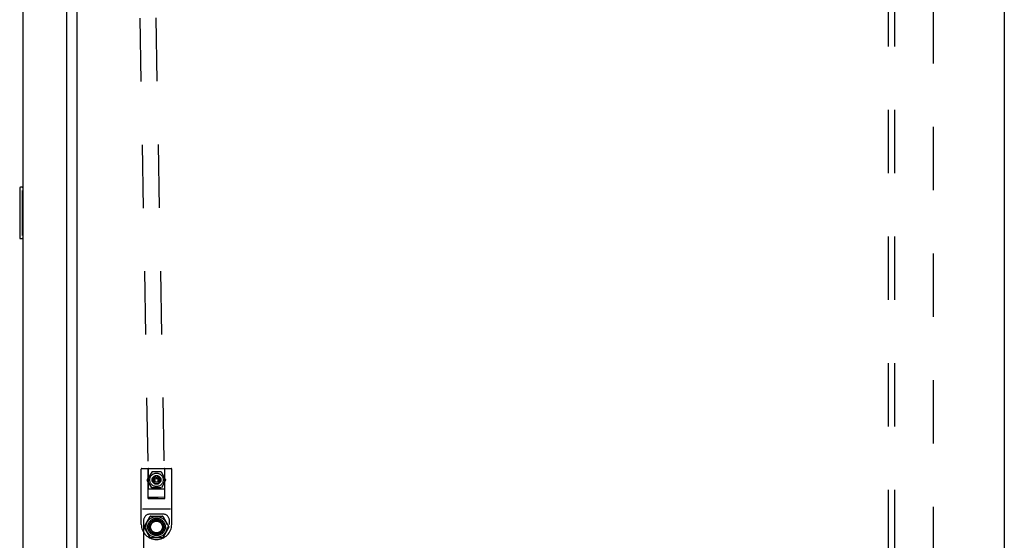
# Model space of a CAD drawing. Header units: inches. Extents: x 0 to 224, y 0 to 145.
# Tile 53 of 63: x 167 to 186, y 55 to 65. Entities that reach past the tile are written whole.
import ezdxf

# ---------------------------------------------------------------- set-up
doc = ezdxf.new("R2010")
doc.units = ezdxf.units.IN
doc.header["$LTSCALE"] = 12.302632
doc.header["$MEASUREMENT"] = 0
doc.linetypes.add('HIDDEN', pattern=[0.2, 0.1, -0.1])
doc.layers.get('0').update_dxf_attribs({"linetype": 'CONTINUOUS'})
for name, color, linetype in [('02___PRT_ALL_AXES', 7, 'CONTINUOUS'), ('DEFAULT_2', 8, 'HIDDEN'), ('DIMENSIONS', 7, 'CONTINUOUS')]:
    doc.layers.add(name, color=color, linetype=linetype)
doc.styles.get("Standard").update_dxf_attribs({"font": 'arial.ttf'})
doc.dimstyles.new('DIMSTYLE_2', dxfattribs={"dimtxt": 0.986842, "dimasz": 1.315789, "dimexe": 0.09, "dimexo": 0.07, "dimgap": 0.0375, "dimtad": 0, "dimtih": 1, "dimtoh": 1, "dimzin": 4, "dimdsep": 46, "dimtxsty": 'Standard', "dimblk": '_FILLED', "dimblk1": '_FILLED', "dimblk2": '_FILLED', "dimcen": 0.09, "dimazin": 1, "dimtfac": 1, "dimtdec": 3, "dimtofl": 0, "dimtmove": 0, "dimatfit": 3, "dimldrblk": '_FILLED', "dimfxl": 1, "dimtolj": 1, "dimtzin": 4, "dimarcsym": 0})

# ---------------------------------------------------------------- blocks, each defined once
blk = doc.blocks.new('_FILLED')
at = {"color": 0, "linetype": 'ByBlock'}
blk.add_solid([(0, 0), (-1, 0.2), (-1, -0.2)], dxfattribs=at)
blk = doc.blocks.new('*D12')
at = {"layer": 'DIMENSIONS', "color": 2, "linetype": 'Continuous'}
for p, q in [((166.707, 80.423), (169.936, 80.423)), ((183.411, 80.423), (180.182, 80.423))]:
    blk.add_line(p, q, dxfattribs=at)
at = {"layer": 'DIMENSIONS', "color": 2, "linetype": 'Continuous', "xscale": 1.3157894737, "yscale": 1.3157894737, "zscale": 1.3157894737, "rotation": 180}
blk.add_blockref('_FILLED', (166.707, 80.423), dxfattribs=at)
at = {"layer": 'DIMENSIONS', "color": 2, "linetype": 'Continuous', "xscale": 1.3157894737, "yscale": 1.3157894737, "zscale": 1.3157894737}
blk.add_blockref('_FILLED', (183.411, 80.423), dxfattribs=at)
at = {"layer": 'DIMENSIONS', "color": 2, "linetype": 'Continuous', "insert": (175.059, 80.916), "char_height": 0.98684, "width": 9.25944, "attachment_point": 2, "line_spacing_factor": 0.9}
blk.add_mtext('16.70 USABLE\\PDEPTH', dxfattribs=at)

msp = doc.modelspace()

# ---------------------------------------------------------------- linework, layer by layer
at = {"color": 7, "linetype": 'Continuous'}
for p, q in [((185.661, 86.826), (185.661, 15.076)), ((167.661, 22.232), (167.661, 83.669)), ((166.543, 62.186), (166.543, 61.216)), ((166.603, 62.201), (166.558, 62.201)), ((166.589, 62.101), (166.589, 61.301)), ((166.558, 61.201), (166.603, 61.201))]:
    msp.add_line(p, q, dxfattribs=at)
at = {"color": 3, "linetype": 'Continuous'}
for p, q in [((166.603, 83.954), (166.603, 21.947)), ((167.457, 21.825), (167.457, 84.077))]:
    msp.add_line(p, q, dxfattribs=at)
at = {"color": 7, "linetype": 'Continuous'}
for points in [[(166.588, 62.137), (166.588, 62.131), (166.589, 62.125), (166.589, 62.119), (166.589, 62.113), (166.589, 62.107), (166.589, 62.101)], [(166.589, 61.301), (166.589, 61.294), (166.589, 61.288), (166.589, 61.282), (166.589, 61.276), (166.588, 61.27), (166.588, 61.264)]]:
    msp.add_lwpolyline(points, dxfattribs=at)
for centre, start, end in [((166.558, 62.186), 90, 180), ((166.588, 62.186), 0, 90), ((166.558, 61.216), 180, 270), ((166.588, 61.216), 270, 360)]:
    msp.add_arc(centre, 0.015, start, end, dxfattribs=at)
at = {"layer": '02___PRT_ALL_AXES', "color": 7, "linetype": 'Continuous'}
msp.add_line((166.543, 62.186), (166.543, 61.216), dxfattribs=at)
at = {"layer": '02___PRT_ALL_AXES', "color": 8, "linetype": 'HIDDEN'}
for p, q in [((168.904, 55.651), (168.904, 56.725)), ((169.494, 55.651), (169.494, 56.725))]:
    msp.add_line(p, q, dxfattribs=at)
for centre, radius in [((169.199, 56.515), 0.13), ((169.199, 56.515), 0.078), ((169.199, 56.515), 0.0765), ((169.199, 55.6), 0.126), ((169.199, 55.6), 0.125)]:
    msp.add_circle(centre, radius, dxfattribs=at)
at = {"layer": 'DEFAULT_2', "color": 8, "linetype": 'HIDDEN'}
for p, q in [((168.514, 85.167), (169.043, 56.172)), ((168.827, 85.173), (169.355, 56.177)), ((183.411, 23.107), (183.411, 82.794)), ((183.536, 23.107), (183.536, 82.794)), ((184.286, 25.232), (184.286, 80.669)), ((168.914, 56.735), (169.484, 56.735)), ((169.106, 56.666), (169.021, 56.52)), ((169.034, 56.15), (169.034, 56.735)), ((169.039, 56.725), (169.039, 56.351)), ((169.284, 56.671), (169.115, 56.671)), ((169.377, 56.52), (169.293, 56.666)), ((169.359, 56.351), (169.359, 56.725)), ((169.364, 56.15), (169.364, 56.735)), ((169.106, 56.363), (169.021, 56.51)), ((169.377, 56.51), (169.293, 56.363)), ((169.049, 56.341), (169.349, 56.341)), ((169.284, 56.358), (169.115, 56.358)), ((169.034, 56.15), (169.364, 56.15)), ((169.043, 56.172), (169.043, 56.172)), ((169.052, 56.172), (169.043, 56.172)), ((169.124, 56.173), (169.052, 56.172)), ((169.232, 56.175), (169.124, 56.173)), ((169.47, 55.948), (168.929, 55.948)), ((169.324, 55.85), (169.074, 55.85)), ((168.949, 55.725), (168.949, 53.92)), ((168.957, 55.605), (169.074, 55.807)), ((169.083, 55.802), (169.078, 55.81)), ((169.083, 55.812), (169.316, 55.812)), ((169.321, 55.81), (169.316, 55.802)), ((169.325, 55.807), (169.441, 55.605)), ((169.449, 50.725), (169.449, 55.725)), ((168.923, 55.582), (168.913, 55.58)), ((168.913, 55.581), (168.913, 55.581)), ((168.966, 55.6), (168.956, 55.6)), ((169.074, 55.392), (168.957, 55.595)), ((169.441, 55.595), (169.325, 55.392)), ((169.443, 55.6), (169.433, 55.6)), ((169.486, 55.58), (169.476, 55.582)), ((169.486, 55.581), (169.486, 55.581)), ((169.486, 55.581), (169.486, 55.58)), ((169.083, 55.397), (169.078, 55.389)), ((169.316, 55.387), (169.083, 55.387)), ((169.321, 55.389), (169.316, 55.397))]:
    msp.add_line(p, q, dxfattribs=at)
for points in [[(169.131, 56.55), (169.131, 56.55), (169.13, 56.549), (169.13, 56.549), (169.129, 56.549), (169.129, 56.548), (169.128, 56.548), (169.128, 56.547), (169.128, 56.547), (169.127, 56.546), (169.127, 56.546), (169.127, 56.545), (169.126, 56.545), (169.126, 56.544), (169.126, 56.543), (169.125, 56.543), (169.125, 56.542), (169.125, 56.542), (169.125, 56.541), (169.125, 56.54), (169.124, 56.54), (169.124, 56.539), (169.124, 56.538), (169.124, 56.538), (169.124, 56.537), (169.124, 56.536), (169.124, 56.535), (169.124, 56.534), (169.124, 56.533)], [(169.124, 56.533), (169.124, 56.533), (169.124, 56.532), (169.124, 56.531), (169.124, 56.53), (169.124, 56.529), (169.124, 56.529), (169.124, 56.528), (169.124, 56.527), (169.125, 56.526), (169.125, 56.526), (169.125, 56.525), (169.125, 56.524), (169.126, 56.524), (169.126, 56.523), (169.126, 56.522), (169.127, 56.522), (169.127, 56.521), (169.127, 56.52), (169.128, 56.52), (169.128, 56.519)], [(169.14, 56.511), (169.139, 56.511), (169.139, 56.511), (169.138, 56.51), (169.137, 56.51), (169.137, 56.51), (169.136, 56.51), (169.136, 56.509), (169.135, 56.509), (169.134, 56.509), (169.134, 56.508), (169.134, 56.508), (169.133, 56.508), (169.133, 56.507), (169.132, 56.507), (169.132, 56.507), (169.132, 56.506), (169.131, 56.506), (169.131, 56.505), (169.131, 56.505), (169.13, 56.505), (169.13, 56.504), (169.13, 56.504), (169.129, 56.503), (169.129, 56.503), (169.129, 56.503), (169.129, 56.502), (169.129, 56.502), (169.128, 56.501), (169.128, 56.501), (169.128, 56.5), (169.128, 56.499), (169.128, 56.499), (169.128, 56.498), (169.128, 56.498), (169.128, 56.497), (169.128, 56.496), (169.128, 56.496), (169.127, 56.495)], [(169.127, 56.495), (169.128, 56.494), (169.128, 56.494), (169.128, 56.493), (169.128, 56.492), (169.128, 56.492), (169.128, 56.491), (169.128, 56.491), (169.128, 56.49), (169.128, 56.49), (169.128, 56.489), (169.129, 56.488), (169.129, 56.488), (169.129, 56.487), (169.129, 56.487), (169.13, 56.487), (169.13, 56.486), (169.13, 56.486), (169.131, 56.485), (169.131, 56.485), (169.131, 56.484), (169.132, 56.484), (169.132, 56.483), (169.132, 56.483), (169.133, 56.482), (169.133, 56.482), (169.134, 56.482)], [(169.128, 56.519), (169.129, 56.519), (169.129, 56.518), (169.13, 56.518), (169.13, 56.517), (169.13, 56.517), (169.131, 56.516), (169.132, 56.516), (169.132, 56.515), (169.133, 56.515), (169.133, 56.514), (169.134, 56.514), (169.134, 56.514), (169.135, 56.513), (169.136, 56.513), (169.136, 56.513), (169.137, 56.512), (169.138, 56.512), (169.139, 56.512), (169.139, 56.511), (169.14, 56.511)], [(169.15, 56.556), (169.149, 56.556), (169.148, 56.556), (169.147, 56.556), (169.146, 56.556), (169.145, 56.556), (169.144, 56.556), (169.143, 56.556), (169.142, 56.555), (169.141, 56.555), (169.14, 56.555), (169.139, 56.555), (169.138, 56.554), (169.138, 56.554), (169.137, 56.554), (169.136, 56.553), (169.135, 56.553), (169.135, 56.553), (169.134, 56.552), (169.133, 56.552), (169.133, 56.551), (169.132, 56.551), (169.131, 56.55)], [(169.134, 56.534), (169.134, 56.535), (169.134, 56.535), (169.134, 56.536), (169.135, 56.537), (169.135, 56.537), (169.135, 56.538), (169.135, 56.539), (169.135, 56.539), (169.135, 56.54), (169.135, 56.541), (169.136, 56.541), (169.136, 56.542), (169.136, 56.542), (169.136, 56.543), (169.136, 56.543), (169.137, 56.544), (169.137, 56.544), (169.137, 56.545), (169.138, 56.545), (169.138, 56.546), (169.138, 56.546), (169.139, 56.546)], [(169.138, 56.52), (169.138, 56.521), (169.137, 56.521), (169.137, 56.522), (169.137, 56.523), (169.136, 56.524), (169.136, 56.524), (169.136, 56.525), (169.136, 56.526), (169.135, 56.526), (169.135, 56.527), (169.135, 56.528), (169.135, 56.529), (169.135, 56.53), (169.135, 56.53), (169.134, 56.531), (169.134, 56.532), (169.134, 56.533), (169.134, 56.534)], [(169.134, 56.482), (169.134, 56.481), (169.135, 56.481), (169.136, 56.48), (169.136, 56.48), (169.137, 56.48), (169.137, 56.479), (169.138, 56.479), (169.139, 56.479), (169.139, 56.478), (169.14, 56.478), (169.141, 56.478), (169.141, 56.478), (169.142, 56.477), (169.143, 56.477), (169.144, 56.477), (169.144, 56.477), (169.145, 56.477), (169.146, 56.477), (169.147, 56.477), (169.148, 56.476), (169.149, 56.476), (169.15, 56.476)], [(169.15, 56.514), (169.149, 56.514), (169.149, 56.514), (169.148, 56.514), (169.148, 56.514), (169.147, 56.514), (169.147, 56.514), (169.146, 56.514), (169.146, 56.514), (169.145, 56.514), (169.145, 56.514), (169.144, 56.515), (169.144, 56.515), (169.144, 56.515), (169.143, 56.515), (169.143, 56.515), (169.142, 56.516), (169.142, 56.516), (169.142, 56.516), (169.141, 56.516), (169.141, 56.517), (169.141, 56.517), (169.14, 56.517), (169.14, 56.518), (169.14, 56.518), (169.139, 56.518), (169.139, 56.519), (169.139, 56.519), (169.138, 56.52)], [(169.138, 56.496), (169.138, 56.497), (169.138, 56.497), (169.138, 56.498), (169.138, 56.499), (169.138, 56.499), (169.139, 56.5), (169.139, 56.5), (169.139, 56.501), (169.139, 56.501), (169.139, 56.502), (169.139, 56.502), (169.139, 56.503), (169.14, 56.503), (169.14, 56.503), (169.14, 56.504), (169.14, 56.504), (169.141, 56.504), (169.141, 56.505), (169.141, 56.505), (169.141, 56.505)], [(169.141, 56.485), (169.141, 56.486), (169.141, 56.486), (169.141, 56.487), (169.14, 56.487), (169.14, 56.487), (169.14, 56.488), (169.14, 56.488), (169.14, 56.489), (169.139, 56.489), (169.139, 56.49), (169.139, 56.49), (169.139, 56.491), (169.139, 56.491), (169.139, 56.492), (169.138, 56.492), (169.138, 56.493), (169.138, 56.494), (169.138, 56.494), (169.138, 56.495), (169.138, 56.496)], [(169.139, 56.546), (169.139, 56.547), (169.139, 56.547), (169.14, 56.548), (169.14, 56.548), (169.141, 56.548), (169.141, 56.548), (169.141, 56.549), (169.142, 56.549), (169.142, 56.549), (169.143, 56.55), (169.143, 56.55), (169.143, 56.55), (169.144, 56.55), (169.144, 56.55), (169.145, 56.55), (169.145, 56.551), (169.146, 56.551), (169.146, 56.551), (169.147, 56.551), (169.147, 56.551), (169.148, 56.551), (169.149, 56.551), (169.149, 56.551), (169.15, 56.551)], [(169.141, 56.505), (169.142, 56.506), (169.142, 56.506), (169.142, 56.506), (169.143, 56.507), (169.143, 56.507), (169.143, 56.507), (169.144, 56.507), (169.144, 56.508), (169.144, 56.508), (169.145, 56.508), (169.145, 56.508), (169.145, 56.508), (169.146, 56.508), (169.146, 56.509), (169.146, 56.509), (169.147, 56.509), (169.147, 56.509), (169.148, 56.509), (169.148, 56.509), (169.149, 56.509), (169.149, 56.509), (169.15, 56.509)], [(169.15, 56.481), (169.149, 56.481), (169.149, 56.482), (169.148, 56.482), (169.148, 56.482), (169.148, 56.482), (169.147, 56.482), (169.147, 56.482), (169.146, 56.482), (169.146, 56.482), (169.146, 56.482), (169.145, 56.482), (169.145, 56.482), (169.145, 56.483), (169.144, 56.483), (169.144, 56.483), (169.144, 56.483), (169.143, 56.483), (169.143, 56.484), (169.143, 56.484), (169.143, 56.484), (169.142, 56.484), (169.142, 56.485), (169.142, 56.485), (169.141, 56.485)], [(169.168, 56.55), (169.168, 56.551), (169.167, 56.551), (169.166, 56.552), (169.166, 56.552), (169.165, 56.553), (169.164, 56.553), (169.163, 56.553), (169.163, 56.554), (169.162, 56.554), (169.161, 56.554), (169.16, 56.555), (169.159, 56.555), (169.159, 56.555), (169.158, 56.555), (169.157, 56.556), (169.156, 56.556), (169.155, 56.556), (169.154, 56.556), (169.153, 56.556), (169.152, 56.556), (169.151, 56.556), (169.15, 56.556)], [(169.15, 56.551), (169.151, 56.551), (169.151, 56.551), (169.152, 56.551), (169.152, 56.551), (169.153, 56.551), (169.154, 56.551), (169.154, 56.551), (169.155, 56.551), (169.155, 56.55), (169.156, 56.55), (169.156, 56.55), (169.156, 56.55), (169.157, 56.55), (169.157, 56.55), (169.158, 56.549), (169.158, 56.549), (169.158, 56.549), (169.159, 56.549), (169.159, 56.548), (169.16, 56.548), (169.16, 56.548), (169.16, 56.547), (169.161, 56.547), (169.161, 56.547), (169.161, 56.546), (169.161, 56.546)], [(169.161, 56.519), (169.161, 56.519), (169.161, 56.519), (169.16, 56.518), (169.16, 56.518), (169.159, 56.517), (169.159, 56.517), (169.159, 56.517), (169.158, 56.516), (169.158, 56.516), (169.158, 56.516), (169.157, 56.515), (169.157, 56.515), (169.156, 56.515), (169.156, 56.515), (169.155, 56.515), (169.155, 56.514), (169.155, 56.514), (169.154, 56.514), (169.154, 56.514), (169.153, 56.514), (169.153, 56.514), (169.152, 56.514), (169.152, 56.514), (169.151, 56.514), (169.15, 56.514), (169.15, 56.514)], [(169.15, 56.509), (169.15, 56.509), (169.151, 56.509), (169.151, 56.509), (169.152, 56.509), (169.152, 56.509), (169.153, 56.509), (169.153, 56.509), (169.154, 56.509), (169.154, 56.508), (169.155, 56.508), (169.155, 56.508), (169.155, 56.508), (169.156, 56.508), (169.156, 56.508), (169.156, 56.507), (169.156, 56.507), (169.157, 56.507), (169.157, 56.507), (169.157, 56.507), (169.158, 56.506), (169.158, 56.506), (169.158, 56.506), (169.158, 56.505), (169.159, 56.505)], [(169.158, 56.485), (169.157, 56.485), (169.157, 56.485), (169.157, 56.484), (169.156, 56.484), (169.156, 56.484), (169.156, 56.483), (169.155, 56.483), (169.155, 56.483), (169.155, 56.483), (169.154, 56.482), (169.154, 56.482), (169.153, 56.482), (169.153, 56.482), (169.153, 56.482), (169.152, 56.482), (169.152, 56.482), (169.152, 56.482), (169.151, 56.482), (169.151, 56.482), (169.151, 56.482), (169.15, 56.481), (169.15, 56.481)], [(169.15, 56.476), (169.151, 56.476), (169.152, 56.476), (169.153, 56.477), (169.154, 56.477), (169.155, 56.477), (169.156, 56.477), (169.156, 56.477), (169.157, 56.477), (169.158, 56.477), (169.159, 56.478), (169.159, 56.478), (169.16, 56.478), (169.161, 56.478), (169.161, 56.479), (169.162, 56.479), (169.163, 56.479), (169.163, 56.48), (169.164, 56.48), (169.164, 56.48), (169.165, 56.481), (169.166, 56.481), (169.166, 56.482)], [(169.162, 56.496), (169.161, 56.495), (169.161, 56.494), (169.161, 56.494), (169.161, 56.493), (169.161, 56.493), (169.161, 56.492), (169.161, 56.491), (169.161, 56.491), (169.161, 56.49), (169.161, 56.49), (169.16, 56.489), (169.16, 56.489), (169.16, 56.489), (169.16, 56.488), (169.16, 56.488), (169.159, 56.487), (169.159, 56.487), (169.159, 56.487), (169.159, 56.486), (169.158, 56.486), (169.158, 56.486), (169.158, 56.485)], [(169.159, 56.511), (169.16, 56.511), (169.161, 56.512), (169.162, 56.512), (169.163, 56.512), (169.163, 56.513), (169.164, 56.513), (169.165, 56.513), (169.165, 56.514), (169.166, 56.514), (169.166, 56.514), (169.167, 56.515), (169.168, 56.515), (169.168, 56.515), (169.169, 56.516), (169.169, 56.516), (169.17, 56.517), (169.17, 56.517), (169.17, 56.518), (169.171, 56.518), (169.171, 56.519), (169.172, 56.519), (169.172, 56.52)], [(169.172, 56.495), (169.172, 56.496), (169.172, 56.496), (169.172, 56.497), (169.172, 56.498), (169.172, 56.498), (169.172, 56.499), (169.172, 56.5), (169.172, 56.5), (169.171, 56.501), (169.171, 56.501), (169.171, 56.502), (169.171, 56.502), (169.171, 56.503), (169.17, 56.503), (169.17, 56.503), (169.17, 56.504), (169.17, 56.504), (169.169, 56.505), (169.169, 56.505), (169.169, 56.506), (169.169, 56.506), (169.168, 56.506), (169.168, 56.507), (169.167, 56.507), (169.167, 56.507), (169.167, 56.508), (169.166, 56.508), (169.166, 56.508), (169.165, 56.509), (169.165, 56.509), (169.164, 56.509), (169.164, 56.51), (169.163, 56.51), (169.162, 56.51), (169.162, 56.51), (169.161, 56.511), (169.16, 56.511), (169.159, 56.511)], [(169.159, 56.505), (169.159, 56.505), (169.159, 56.504), (169.159, 56.504), (169.16, 56.504), (169.16, 56.503), (169.16, 56.503), (169.16, 56.502), (169.161, 56.502), (169.161, 56.501), (169.161, 56.501), (169.161, 56.5), (169.161, 56.5), (169.161, 56.499), (169.161, 56.498), (169.161, 56.498), (169.161, 56.497), (169.161, 56.497), (169.162, 56.496)], [(169.161, 56.546), (169.162, 56.545), (169.162, 56.545), (169.163, 56.544), (169.163, 56.544), (169.163, 56.543), (169.163, 56.543), (169.164, 56.542), (169.164, 56.542), (169.164, 56.541), (169.164, 56.54), (169.165, 56.54), (169.165, 56.539), (169.165, 56.539), (169.165, 56.538), (169.165, 56.537), (169.165, 56.537), (169.165, 56.536), (169.165, 56.535), (169.165, 56.534), (169.165, 56.534)], [(169.165, 56.534), (169.165, 56.533), (169.165, 56.532), (169.165, 56.531), (169.165, 56.53), (169.165, 56.529), (169.165, 56.529), (169.165, 56.528), (169.165, 56.527), (169.164, 56.526), (169.164, 56.526), (169.164, 56.525), (169.164, 56.524), (169.164, 56.524), (169.163, 56.523), (169.163, 56.522), (169.163, 56.522), (169.162, 56.521), (169.162, 56.521), (169.162, 56.52), (169.161, 56.519)], [(169.166, 56.482), (169.167, 56.482), (169.167, 56.483), (169.167, 56.483), (169.168, 56.483), (169.168, 56.484), (169.169, 56.484), (169.169, 56.485), (169.169, 56.485), (169.17, 56.486), (169.17, 56.486), (169.17, 56.487), (169.17, 56.487), (169.171, 56.488), (169.171, 56.488), (169.171, 56.489), (169.171, 56.489), (169.171, 56.49), (169.172, 56.49), (169.172, 56.491), (169.172, 56.491), (169.172, 56.492), (169.172, 56.492), (169.172, 56.493), (169.172, 56.494), (169.172, 56.494), (169.172, 56.495)], [(169.176, 56.534), (169.176, 56.535), (169.176, 56.535), (169.176, 56.536), (169.176, 56.537), (169.176, 56.538), (169.176, 56.539), (169.175, 56.539), (169.175, 56.54), (169.175, 56.541), (169.175, 56.541), (169.175, 56.542), (169.174, 56.543), (169.174, 56.543), (169.174, 56.544), (169.174, 56.544), (169.173, 56.545), (169.173, 56.545), (169.173, 56.546), (169.172, 56.546), (169.172, 56.547), (169.172, 56.547), (169.171, 56.548), (169.171, 56.548), (169.17, 56.549), (169.17, 56.549), (169.169, 56.55), (169.169, 56.55), (169.168, 56.55)], [(169.172, 56.52), (169.172, 56.52), (169.173, 56.521), (169.173, 56.522), (169.174, 56.523), (169.174, 56.523), (169.174, 56.524), (169.175, 56.525), (169.175, 56.526), (169.175, 56.526), (169.175, 56.527), (169.175, 56.528), (169.176, 56.529), (169.176, 56.529), (169.176, 56.53), (169.176, 56.531), (169.176, 56.532), (169.176, 56.533), (169.176, 56.534)], [(169.193, 56.554), (169.193, 56.554), (169.193, 56.554), (169.193, 56.554), (169.193, 56.553), (169.192, 56.553), (169.192, 56.553), (169.192, 56.553), (169.192, 56.552), (169.192, 56.552), (169.192, 56.552), (169.192, 56.552), (169.192, 56.551), (169.192, 56.551), (169.192, 56.551), (169.192, 56.55), (169.191, 56.55), (169.191, 56.55), (169.191, 56.549)], [(169.191, 56.549), (169.191, 56.549), (169.191, 56.549), (169.192, 56.549), (169.192, 56.548), (169.192, 56.548), (169.192, 56.548), (169.192, 56.547), (169.192, 56.547), (169.192, 56.547), (169.192, 56.547), (169.192, 56.546), (169.192, 56.546), (169.192, 56.546), (169.193, 56.546), (169.193, 56.545), (169.193, 56.545), (169.193, 56.545), (169.193, 56.545)], [(169.198, 56.556), (169.198, 56.556), (169.198, 56.556), (169.197, 56.556), (169.197, 56.556), (169.197, 56.556), (169.197, 56.556), (169.196, 56.556), (169.196, 56.556), (169.196, 56.556), (169.195, 56.556), (169.195, 56.556), (169.195, 56.555), (169.195, 56.555), (169.194, 56.555), (169.194, 56.555), (169.194, 56.555), (169.194, 56.555), (169.193, 56.554)], [(169.193, 56.545), (169.194, 56.544), (169.194, 56.544), (169.194, 56.544), (169.194, 56.544), (169.195, 56.544), (169.195, 56.543), (169.195, 56.543), (169.195, 56.543), (169.196, 56.543), (169.196, 56.543), (169.196, 56.543), (169.197, 56.543), (169.197, 56.543), (169.197, 56.543), (169.197, 56.543), (169.198, 56.543), (169.198, 56.543), (169.198, 56.543)], [(169.203, 56.554), (169.203, 56.555), (169.203, 56.555), (169.202, 56.555), (169.202, 56.555), (169.202, 56.555), (169.202, 56.555), (169.201, 56.556), (169.201, 56.556), (169.201, 56.556), (169.201, 56.556), (169.2, 56.556), (169.2, 56.556), (169.2, 56.556), (169.2, 56.556), (169.199, 56.556), (169.199, 56.556), (169.199, 56.556), (169.198, 56.556)], [(169.198, 56.543), (169.199, 56.543), (169.199, 56.543), (169.199, 56.543), (169.2, 56.543), (169.2, 56.543), (169.2, 56.543), (169.2, 56.543), (169.201, 56.543), (169.201, 56.543), (169.201, 56.543), (169.201, 56.543), (169.202, 56.543), (169.202, 56.544), (169.202, 56.544), (169.202, 56.544), (169.203, 56.544), (169.203, 56.544), (169.203, 56.545)], [(169.205, 56.549), (169.205, 56.55), (169.205, 56.55), (169.205, 56.55), (169.205, 56.551), (169.205, 56.551), (169.205, 56.551), (169.205, 56.552), (169.205, 56.552), (169.205, 56.552), (169.204, 56.552), (169.204, 56.553), (169.204, 56.553), (169.204, 56.553), (169.204, 56.553), (169.204, 56.554), (169.204, 56.554), (169.203, 56.554), (169.203, 56.554)], [(169.203, 56.545), (169.203, 56.545), (169.204, 56.545), (169.204, 56.545), (169.204, 56.546), (169.204, 56.546), (169.204, 56.546), (169.204, 56.546), (169.204, 56.547), (169.205, 56.547), (169.205, 56.547), (169.205, 56.547), (169.205, 56.548), (169.205, 56.548), (169.205, 56.548), (169.205, 56.548), (169.205, 56.549), (169.205, 56.549), (169.205, 56.549)], [(169.228, 56.55), (169.228, 56.55), (169.227, 56.549), (169.227, 56.549), (169.227, 56.549), (169.226, 56.548), (169.226, 56.548), (169.225, 56.547), (169.225, 56.547), (169.225, 56.546), (169.224, 56.546), (169.224, 56.545), (169.224, 56.545), (169.223, 56.544), (169.223, 56.543), (169.223, 56.543), (169.222, 56.542), (169.222, 56.542), (169.222, 56.541), (169.222, 56.54), (169.222, 56.54), (169.222, 56.539), (169.221, 56.538), (169.221, 56.538), (169.221, 56.537), (169.221, 56.536), (169.221, 56.535), (169.221, 56.534), (169.221, 56.533)], [(169.221, 56.533), (169.221, 56.533), (169.221, 56.532), (169.221, 56.531), (169.221, 56.53), (169.221, 56.529), (169.221, 56.529), (169.222, 56.528), (169.222, 56.527), (169.222, 56.526), (169.222, 56.526), (169.222, 56.525), (169.223, 56.524), (169.223, 56.524), (169.223, 56.523), (169.223, 56.522), (169.224, 56.522), (169.224, 56.521), (169.225, 56.52), (169.225, 56.52), (169.225, 56.519)], [(169.225, 56.519), (169.226, 56.519), (169.226, 56.518), (169.227, 56.518), (169.227, 56.517), (169.228, 56.517), (169.228, 56.516), (169.229, 56.516), (169.229, 56.515), (169.23, 56.515), (169.23, 56.514), (169.231, 56.514), (169.232, 56.514), (169.232, 56.513), (169.233, 56.513), (169.234, 56.513), (169.234, 56.512), (169.235, 56.512), (169.236, 56.512), (169.237, 56.511), (169.238, 56.511)], [(169.238, 56.511), (169.237, 56.511), (169.236, 56.511), (169.235, 56.51), (169.235, 56.51), (169.234, 56.51), (169.233, 56.51), (169.233, 56.509), (169.232, 56.509), (169.232, 56.509), (169.231, 56.508), (169.231, 56.508), (169.23, 56.508), (169.23, 56.507), (169.23, 56.507), (169.229, 56.507), (169.229, 56.506), (169.228, 56.506), (169.228, 56.505), (169.228, 56.505), (169.228, 56.505), (169.227, 56.504), (169.227, 56.504), (169.227, 56.503), (169.227, 56.503), (169.226, 56.503), (169.226, 56.502), (169.226, 56.502), (169.226, 56.501), (169.226, 56.501), (169.225, 56.5), (169.225, 56.499), (169.225, 56.499), (169.225, 56.498), (169.225, 56.498), (169.225, 56.497), (169.225, 56.496), (169.225, 56.496), (169.225, 56.495)], [(169.225, 56.495), (169.225, 56.494), (169.225, 56.494), (169.225, 56.493), (169.225, 56.492), (169.225, 56.492), (169.225, 56.491), (169.225, 56.491), (169.225, 56.49), (169.226, 56.49), (169.226, 56.489), (169.226, 56.488), (169.226, 56.488), (169.226, 56.487), (169.227, 56.487), (169.227, 56.487), (169.227, 56.486), (169.227, 56.486), (169.228, 56.485), (169.228, 56.485), (169.229, 56.484), (169.229, 56.484), (169.229, 56.483), (169.23, 56.483), (169.23, 56.482), (169.231, 56.482), (169.231, 56.482)], [(169.247, 56.556), (169.246, 56.556), (169.245, 56.556), (169.244, 56.556), (169.243, 56.556), (169.242, 56.556), (169.241, 56.556), (169.24, 56.556), (169.239, 56.555), (169.238, 56.555), (169.237, 56.555), (169.236, 56.555), (169.236, 56.554), (169.235, 56.554), (169.234, 56.554), (169.233, 56.553), (169.233, 56.553), (169.232, 56.553), (169.231, 56.552), (169.231, 56.552), (169.23, 56.551), (169.229, 56.551), (169.228, 56.55)], [(169.231, 56.482), (169.232, 56.481), (169.232, 56.481), (169.233, 56.48), (169.233, 56.48), (169.234, 56.48), (169.235, 56.479), (169.235, 56.479), (169.236, 56.479), (169.237, 56.478), (169.237, 56.478), (169.238, 56.478), (169.239, 56.478), (169.239, 56.477), (169.24, 56.477), (169.241, 56.477), (169.242, 56.477), (169.243, 56.477), (169.243, 56.477), (169.244, 56.477), (169.245, 56.476), (169.246, 56.476), (169.247, 56.476)], [(169.232, 56.534), (169.232, 56.535), (169.232, 56.535), (169.232, 56.536), (169.232, 56.537), (169.232, 56.537), (169.232, 56.538), (169.232, 56.539), (169.232, 56.539), (169.232, 56.54), (169.233, 56.541), (169.233, 56.541), (169.233, 56.542), (169.233, 56.542), (169.234, 56.543), (169.234, 56.543), (169.234, 56.544), (169.234, 56.544), (169.235, 56.545), (169.235, 56.545), (169.235, 56.546), (169.236, 56.546), (169.236, 56.546)], [(169.236, 56.52), (169.235, 56.521), (169.235, 56.521), (169.234, 56.522), (169.234, 56.523), (169.234, 56.524), (169.233, 56.524), (169.233, 56.525), (169.233, 56.526), (169.233, 56.526), (169.232, 56.527), (169.232, 56.528), (169.232, 56.529), (169.232, 56.53), (169.232, 56.53), (169.232, 56.531), (169.232, 56.532), (169.232, 56.533), (169.232, 56.534)], [(169.235, 56.496), (169.236, 56.497), (169.236, 56.497), (169.236, 56.498), (169.236, 56.499), (169.236, 56.499), (169.236, 56.5), (169.236, 56.5), (169.236, 56.501), (169.236, 56.501), (169.236, 56.502), (169.237, 56.502), (169.237, 56.503), (169.237, 56.503), (169.237, 56.503), (169.237, 56.504), (169.238, 56.504), (169.238, 56.504), (169.238, 56.505), (169.238, 56.505), (169.239, 56.505)], [(169.239, 56.485), (169.238, 56.486), (169.238, 56.486), (169.238, 56.487), (169.238, 56.487), (169.237, 56.487), (169.237, 56.488), (169.237, 56.488), (169.237, 56.489), (169.237, 56.489), (169.236, 56.49), (169.236, 56.49), (169.236, 56.491), (169.236, 56.491), (169.236, 56.492), (169.236, 56.492), (169.236, 56.493), (169.236, 56.494), (169.236, 56.494), (169.236, 56.495), (169.235, 56.496)], [(169.236, 56.546), (169.236, 56.547), (169.237, 56.547), (169.237, 56.548), (169.237, 56.548), (169.238, 56.548), (169.238, 56.548), (169.239, 56.549), (169.239, 56.549), (169.239, 56.549), (169.24, 56.55), (169.24, 56.55), (169.241, 56.55), (169.241, 56.55), (169.242, 56.55), (169.242, 56.55), (169.243, 56.551), (169.243, 56.551), (169.244, 56.551), (169.244, 56.551), (169.245, 56.551), (169.245, 56.551), (169.246, 56.551), (169.246, 56.551), (169.247, 56.551)], [(169.247, 56.514), (169.247, 56.514), (169.246, 56.514), (169.245, 56.514), (169.245, 56.514), (169.244, 56.514), (169.244, 56.514), (169.243, 56.514), (169.243, 56.514), (169.243, 56.514), (169.242, 56.514), (169.242, 56.515), (169.241, 56.515), (169.241, 56.515), (169.24, 56.515), (169.24, 56.515), (169.24, 56.516), (169.239, 56.516), (169.239, 56.516), (169.239, 56.516), (169.238, 56.517), (169.238, 56.517), (169.238, 56.517), (169.237, 56.518), (169.237, 56.518), (169.237, 56.518), (169.236, 56.519), (169.236, 56.519), (169.236, 56.52)], [(169.239, 56.505), (169.239, 56.506), (169.239, 56.506), (169.24, 56.506), (169.24, 56.507), (169.24, 56.507), (169.241, 56.507), (169.241, 56.507), (169.241, 56.508), (169.242, 56.508), (169.242, 56.508), (169.242, 56.508), (169.243, 56.508), (169.243, 56.508), (169.243, 56.509), (169.244, 56.509), (169.244, 56.509), (169.245, 56.509), (169.245, 56.509), (169.246, 56.509), (169.246, 56.509), (169.247, 56.509), (169.247, 56.509)], [(169.247, 56.481), (169.247, 56.481), (169.246, 56.482), (169.246, 56.482), (169.245, 56.482), (169.245, 56.482), (169.245, 56.482), (169.244, 56.482), (169.244, 56.482), (169.243, 56.482), (169.243, 56.482), (169.243, 56.482), (169.242, 56.482), (169.242, 56.483), (169.242, 56.483), (169.241, 56.483), (169.241, 56.483), (169.241, 56.483), (169.24, 56.484), (169.24, 56.484), (169.24, 56.484), (169.24, 56.484), (169.239, 56.485), (169.239, 56.485), (169.239, 56.485)], [(169.266, 56.55), (169.265, 56.551), (169.264, 56.551), (169.264, 56.552), (169.263, 56.552), (169.262, 56.553), (169.261, 56.553), (169.261, 56.553), (169.26, 56.554), (169.259, 56.554), (169.258, 56.554), (169.257, 56.555), (169.257, 56.555), (169.256, 56.555), (169.255, 56.555), (169.254, 56.556), (169.253, 56.556), (169.252, 56.556), (169.251, 56.556), (169.25, 56.556), (169.249, 56.556), (169.248, 56.556), (169.247, 56.556)], [(169.247, 56.551), (169.248, 56.551), (169.249, 56.551), (169.249, 56.551), (169.25, 56.551), (169.25, 56.551), (169.251, 56.551), (169.251, 56.551), (169.252, 56.551), (169.252, 56.55), (169.253, 56.55), (169.253, 56.55), (169.254, 56.55), (169.254, 56.55), (169.255, 56.55), (169.255, 56.549), (169.255, 56.549), (169.256, 56.549), (169.256, 56.549), (169.256, 56.548), (169.257, 56.548), (169.257, 56.548), (169.257, 56.547), (169.258, 56.547), (169.258, 56.547), (169.258, 56.546), (169.259, 56.546)], [(169.259, 56.519), (169.258, 56.519), (169.258, 56.519), (169.257, 56.518), (169.257, 56.518), (169.257, 56.517), (169.256, 56.517), (169.256, 56.517), (169.256, 56.516), (169.255, 56.516), (169.255, 56.516), (169.254, 56.515), (169.254, 56.515), (169.254, 56.515), (169.253, 56.515), (169.253, 56.515), (169.252, 56.514), (169.252, 56.514), (169.251, 56.514), (169.251, 56.514), (169.25, 56.514), (169.25, 56.514), (169.249, 56.514), (169.249, 56.514), (169.248, 56.514), (169.248, 56.514), (169.247, 56.514)], [(169.247, 56.509), (169.248, 56.509), (169.248, 56.509), (169.249, 56.509), (169.249, 56.509), (169.25, 56.509), (169.25, 56.509), (169.251, 56.509), (169.251, 56.509), (169.251, 56.508), (169.252, 56.508), (169.252, 56.508), (169.253, 56.508), (169.253, 56.508), (169.253, 56.508), (169.253, 56.507), (169.254, 56.507), (169.254, 56.507), (169.254, 56.507), (169.255, 56.507), (169.255, 56.506), (169.255, 56.506), (169.255, 56.506), (169.256, 56.505), (169.256, 56.505)], [(169.255, 56.485), (169.255, 56.485), (169.254, 56.485), (169.254, 56.484), (169.254, 56.484), (169.253, 56.484), (169.253, 56.483), (169.253, 56.483), (169.252, 56.483), (169.252, 56.483), (169.251, 56.482), (169.251, 56.482), (169.251, 56.482), (169.25, 56.482), (169.25, 56.482), (169.25, 56.482), (169.249, 56.482), (169.249, 56.482), (169.249, 56.482), (169.248, 56.482), (169.248, 56.482), (169.248, 56.481), (169.247, 56.481)], [(169.247, 56.476), (169.248, 56.476), (169.249, 56.476), (169.25, 56.477), (169.251, 56.477), (169.252, 56.477), (169.253, 56.477), (169.254, 56.477), (169.255, 56.477), (169.255, 56.477), (169.256, 56.478), (169.257, 56.478), (169.257, 56.478), (169.258, 56.478), (169.259, 56.479), (169.259, 56.479), (169.26, 56.479), (169.261, 56.48), (169.261, 56.48), (169.262, 56.48), (169.262, 56.481), (169.263, 56.481), (169.263, 56.482)], [(169.259, 56.496), (169.259, 56.495), (169.259, 56.494), (169.259, 56.494), (169.259, 56.493), (169.259, 56.493), (169.258, 56.492), (169.258, 56.491), (169.258, 56.491), (169.258, 56.49), (169.258, 56.49), (169.258, 56.489), (169.258, 56.489), (169.257, 56.489), (169.257, 56.488), (169.257, 56.488), (169.257, 56.487), (169.257, 56.487), (169.256, 56.487), (169.256, 56.486), (169.256, 56.486), (169.255, 56.486), (169.255, 56.485)], [(169.256, 56.505), (169.256, 56.505), (169.256, 56.504), (169.257, 56.504), (169.257, 56.504), (169.257, 56.503), (169.257, 56.503), (169.258, 56.502), (169.258, 56.502), (169.258, 56.501), (169.258, 56.501), (169.258, 56.5), (169.258, 56.5), (169.259, 56.499), (169.259, 56.498), (169.259, 56.498), (169.259, 56.497), (169.259, 56.497), (169.259, 56.496)], [(169.257, 56.511), (169.258, 56.511), (169.258, 56.512), (169.259, 56.512), (169.26, 56.512), (169.261, 56.513), (169.261, 56.513), (169.262, 56.513), (169.263, 56.514), (169.263, 56.514), (169.264, 56.514), (169.264, 56.515), (169.265, 56.515), (169.265, 56.515), (169.266, 56.516), (169.266, 56.516), (169.267, 56.517), (169.267, 56.517), (169.268, 56.518), (169.268, 56.518), (169.268, 56.519), (169.269, 56.519), (169.269, 56.52)], [(169.27, 56.495), (169.269, 56.496), (169.269, 56.496), (169.269, 56.497), (169.269, 56.498), (169.269, 56.498), (169.269, 56.499), (169.269, 56.5), (169.269, 56.5), (169.269, 56.501), (169.269, 56.501), (169.268, 56.502), (169.268, 56.502), (169.268, 56.503), (169.268, 56.503), (169.268, 56.503), (169.267, 56.504), (169.267, 56.504), (169.267, 56.505), (169.266, 56.505), (169.266, 56.506), (169.266, 56.506), (169.265, 56.506), (169.265, 56.507), (169.265, 56.507), (169.264, 56.507), (169.264, 56.508), (169.264, 56.508), (169.263, 56.508), (169.263, 56.509), (169.262, 56.509), (169.262, 56.509), (169.261, 56.51), (169.26, 56.51), (169.26, 56.51), (169.259, 56.51), (169.258, 56.511), (169.258, 56.511), (169.257, 56.511)], [(169.259, 56.546), (169.259, 56.545), (169.259, 56.545), (169.26, 56.544), (169.26, 56.544), (169.26, 56.543), (169.261, 56.543), (169.261, 56.542), (169.261, 56.542), (169.261, 56.541), (169.262, 56.54), (169.262, 56.54), (169.262, 56.539), (169.262, 56.539), (169.262, 56.538), (169.262, 56.537), (169.262, 56.537), (169.263, 56.536), (169.263, 56.535), (169.263, 56.534), (169.263, 56.534)], [(169.263, 56.534), (169.263, 56.533), (169.263, 56.532), (169.263, 56.531), (169.262, 56.53), (169.262, 56.529), (169.262, 56.529), (169.262, 56.528), (169.262, 56.527), (169.262, 56.526), (169.262, 56.526), (169.261, 56.525), (169.261, 56.524), (169.261, 56.524), (169.261, 56.523), (169.26, 56.522), (169.26, 56.522), (169.26, 56.521), (169.259, 56.521), (169.259, 56.52), (169.259, 56.519)], [(169.263, 56.482), (169.264, 56.482), (169.264, 56.483), (169.265, 56.483), (169.265, 56.483), (169.266, 56.484), (169.266, 56.484), (169.266, 56.485), (169.267, 56.485), (169.267, 56.486), (169.267, 56.486), (169.267, 56.487), (169.268, 56.487), (169.268, 56.488), (169.268, 56.488), (169.268, 56.489), (169.269, 56.489), (169.269, 56.49), (169.269, 56.49), (169.269, 56.491), (169.269, 56.491), (169.269, 56.492), (169.269, 56.492), (169.269, 56.493), (169.269, 56.494), (169.269, 56.494), (169.27, 56.495)], [(169.273, 56.534), (169.273, 56.535), (169.273, 56.535), (169.273, 56.536), (169.273, 56.537), (169.273, 56.538), (169.273, 56.539), (169.273, 56.539), (169.273, 56.54), (169.272, 56.541), (169.272, 56.541), (169.272, 56.542), (169.272, 56.543), (169.272, 56.543), (169.271, 56.544), (169.271, 56.544), (169.271, 56.545), (169.27, 56.545), (169.27, 56.546), (169.27, 56.546), (169.269, 56.547), (169.269, 56.547), (169.269, 56.548), (169.268, 56.548), (169.268, 56.549), (169.267, 56.549), (169.267, 56.55), (169.266, 56.55), (169.266, 56.55)], [(169.269, 56.52), (169.27, 56.52), (169.27, 56.521), (169.271, 56.522), (169.271, 56.523), (169.271, 56.523), (169.272, 56.524), (169.272, 56.525), (169.272, 56.526), (169.272, 56.526), (169.273, 56.527), (169.273, 56.528), (169.273, 56.529), (169.273, 56.529), (169.273, 56.53), (169.273, 56.531), (169.273, 56.532), (169.273, 56.533), (169.273, 56.534)], [(169.355, 56.177), (169.355, 56.177), (169.353, 56.177), (169.232, 56.175)], [(168.912, 55.582), (168.913, 55.581), (168.913, 55.581), (168.913, 55.581)], [(168.913, 55.581), (168.913, 55.581), (168.913, 55.58)], [(169.486, 55.582), (169.486, 55.581), (169.486, 55.581), (169.486, 55.581), (169.486, 55.581)]]:
    msp.add_lwpolyline(points, dxfattribs=at)
for centre, radius in [((169.199, 56.515), 0.085), ((169.199, 56.515), 0.0835), ((169.199, 56.515), 0.0465), ((169.199, 55.6), 0.204), ((169.199, 55.6), 0.169), ((169.199, 55.6), 0.145), ((169.199, 55.6), 0.125), ((169.199, 55.6), 0.124), ((169.199, 55.6), 0.114)]:
    msp.add_circle(centre, radius, dxfattribs=at)
for centre, radius, start, end in [((168.914, 56.725), 0.01, 90, 180), ((169.049, 56.725), 0.01, 90, 180), ((169.115, 56.661), 0.01, 90, 150), ((169.284, 56.661), 0.01, 30, 90), ((169.349, 56.725), 0.01, 0, 90), ((169.484, 56.725), 0.01, 0, 90), ((169.03, 56.515), 0.01, 150, 210), ((169.369, 56.515), 0.01, 330, 30), ((169.049, 56.351), 0.01, 180, 270), ((169.115, 56.368), 0.01, 210, 270), ((169.284, 56.368), 0.01, 270, 330), ((169.349, 56.351), 0.01, 270, 360), ((169.074, 55.725), 0.125, 90, 180), ((169.324, 55.725), 0.125, 0, 90), ((169.199, 55.651), 0.295, 180, 360), ((169.083, 55.802), 0.01, 90, 150), ((169.316, 55.802), 0.01, 30, 90), ((168.966, 55.6), 0.01, 150, 210), ((169.433, 55.6), 0.01, 330, 30), ((169.083, 55.397), 0.01, 210, 270), ((169.316, 55.397), 0.01, 270, 330)]:
    msp.add_arc(centre, radius, start, end, dxfattribs=at)

# ---------------------------------------------------------------- dimensions: what is measured, and where the dimension line sits
at = {"layer": 'DIMENSIONS', "color": 2, "linetype": 'Continuous'}
dim = msp.add_linear_dim(base=(166.707, 80.423), p1=(183.411, 80.919), p2=(166.707, 22.641), angle=180, text='<> USABLE\\PDEPTH', dimstyle='DIMSTYLE_2', dxfattribs=at)
dim.commit()
dim.dimension.update_dxf_attribs({"geometry": '*D12', "text_midpoint": (175.059, 79.682), "dimtype": 160})

doc.saveas('drawing.dxf')
